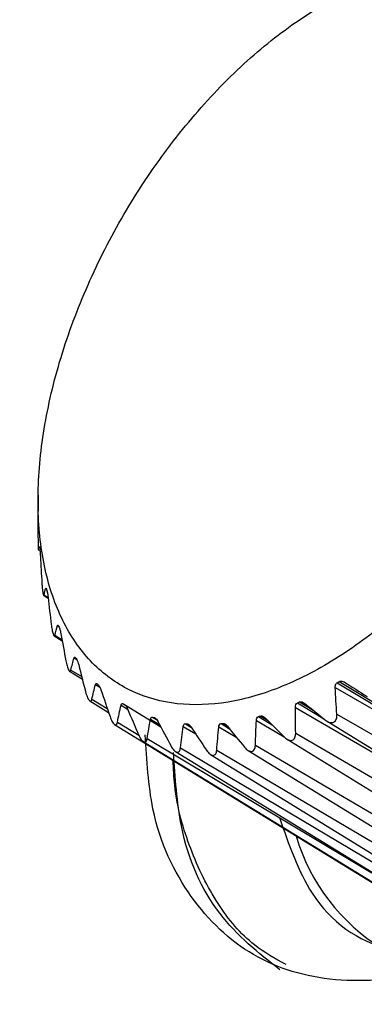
# Model space of a CAD drawing. Header units: millimetres. Extents: x 15358 to 16483, y 10132 to 11382.
# Tile 54 of 166: x 16212 to 16220, y 10405 to 10427. Entities that reach past the tile are written whole.
import ezdxf

# ---------------------------------------------------------------- set-up
doc = ezdxf.new("R2010")
doc.units = ezdxf.units.MM

msp = doc.modelspace()

# ---------------------------------------------------------------- linework, layer by layer
at = {"color": 7, "linetype": 'Continuous', "lineweight": 25}
for p, q in [((16212.796, 10416.04), (16212.794, 10415.695)), ((16212.969, 10413.955), (16212.981, 10413.948)), ((16212.918, 10413.798), (16213.021, 10413.735)), ((16212.926, 10413.806), (16213.018, 10413.75)), ((16213.23, 10413.119), (16213.258, 10413.101)), ((16213.152, 10412.893), (16213.336, 10412.78)), ((16213.169, 10412.908), (16213.331, 10412.809)), ((16213.602, 10412.396), (16213.662, 10412.36)), ((16213.5, 10412.1), (16213.787, 10411.924)), ((16213.529, 10412.125), (16213.773, 10411.977)), ((16214.08, 10411.799), (16214.182, 10411.738)), ((16219.453, 10411.731), (16224.486, 10408.835)), ((16219.496, 10411.841), (16224.486, 10408.835)), ((16219.545, 10411.869), (16223.571, 10409.445)), ((16213.955, 10411.433), (16214.375, 10411.176)), ((16214, 10411.471), (16214.346, 10411.261)), ((16214.654, 10411.339), (16214.801, 10411.251)), ((16214.699, 10411.371), (16214.736, 10411.349)), ((16214.733, 10411.351), (16215.543, 10410.855)), ((16218.562, 10411.29), (16222.306, 10409.118)), ((16218.609, 10411.389), (16219.212, 10411.024)), ((16218.657, 10411.41), (16218.958, 10411.228)), ((16215.314, 10411.025), (16215.516, 10410.904)), ((16215.363, 10411.072), (16215.45, 10411.018)), ((16215.401, 10411.06), (16215.426, 10411.044)), ((16217.687, 10410.995), (16218.309, 10410.631)), ((16217.737, 10411.083), (16218.043, 10410.897)), ((16217.784, 10411.095), (16217.937, 10411.002)), ((16219.492, 10411.134), (16225.597, 10407.622)), ((16214.509, 10410.906), (16220.732, 10407.088)), ((16214.573, 10410.956), (16215.052, 10410.669)), ((16216.048, 10410.861), (16216.328, 10410.695)), ((16216.099, 10410.922), (16216.231, 10410.841)), ((16216.141, 10410.919), (16216.197, 10410.884)), ((16216.844, 10410.851), (16217.246, 10410.614)), ((16216.895, 10410.926), (16217.088, 10410.808)), ((16216.94, 10410.931), (16217.036, 10410.872)), ((16219.271, 10410.98), (16225.207, 10407.338)), ((16215.239, 10410.591), (16221.494, 10406.853)), ((16218.375, 10410.576), (16224.629, 10406.74)), ((16218.568, 10410.711), (16224.842, 10407.073)), ((16215.153, 10410.526), (16221.376, 10406.708)), ((16215.986, 10410.382), (16222.41, 10406.568)), ((16216.799, 10410.332), (16223.241, 10406.536)), ((16217.665, 10410.442), (16224.124, 10406.666)), ((16215.875, 10410.3), (16222.102, 10406.48)), ((16216.662, 10410.233), (16222.895, 10406.409)), ((16217.501, 10410.325), (16223.742, 10406.496))]:
    msp.add_line(p, q, dxfattribs=at)
msp.add_arc((16222.829, 10409.671), 4.435, 196.5066, 238.5171, dxfattribs=at)
for points, knots in [([(16201.428, 10354.418), (16201.355, 10354.426), (16201.109, 10354.453), (16200.747, 10354.82), (16200.387, 10356.093), (16200.153, 10358.224), (16200.118, 10360.674), (16200.076, 10365.662), (16199.984, 10376.319), (16199.911, 10392.548), (16199.928, 10411.853), (16200.073, 10426.205), (16200.14, 10434.593), (16200.184, 10436.952), (16200.477, 10438.284), (16201.015, 10439.655), (16201.822, 10441.074), (16202.68, 10442.32), (16203.904, 10443.466), (16205.608, 10445.221), (16209.123, 10448.639), (16214.546, 10453.668), (16222.311, 10460.26), (16231.275, 10467.168), (16241.569, 10474.246), (16252.361, 10480.841), (16263.611, 10486.927), (16275.277, 10492.489), (16286.319, 10497.1), (16296.628, 10500.904), (16304.693, 10503.579), (16310.197, 10505.22), (16312.915, 10506.025), (16314.348, 10506.378), (16315.176, 10506.32), (16315.558, 10506.293)], [0, 0, 0, 0, 0.001336, 0.004547, 0.00816, 0.019464, 0.030874, 0.042302, 0.08787, 0.177711, 0.265545, 0.352881, 0.374654, 0.380077, 0.385438, 0.390785, 0.396092, 0.40406, 0.412128, 0.420166, 0.439139, 0.4823, 0.525488, 0.583171, 0.640912, 0.698737, 0.756593, 0.81427, 0.871773, 0.914842, 0.9579, 0.982016, 0.988312, 0.99461, 1, 1, 1, 1]), ([(16218.722, 10426.727), (16218.3, 10426.447), (16217.887, 10426.124), (16217.08, 10425.398), (16216.682, 10424.99), (16215.936, 10424.123), (16215.584, 10423.661), (16215.087, 10422.925), (16214.927, 10422.671), (16214.623, 10422.161), (16214.479, 10421.902), (16214.071, 10421.118), (16213.83, 10420.582), (16213.415, 10419.492), (16213.246, 10418.953), (16213.051, 10418.153), (16212.995, 10417.887), (16212.903, 10417.36), (16212.868, 10417.097), (16212.792, 10416.332), (16212.782, 10415.844), (16212.829, 10415.147), (16212.855, 10414.92), (16212.928, 10414.482), (16212.975, 10414.272), (16213.143, 10413.672), (16213.293, 10413.309), (16213.579, 10412.821), (16213.683, 10412.669), (16213.908, 10412.39), (16214.149, 10412.135), (16214.423, 10411.928), (16214.712, 10411.744), (16214.866, 10411.664), (16215.345, 10411.465), (16215.687, 10411.386), (16216.415, 10411.331), (16216.805, 10411.357), (16217.601, 10411.515), (16218.008, 10411.645), (16218.633, 10411.918), (16218.845, 10412.023), (16219.266, 10412.254), (16219.475, 10412.381), (16220.099, 10412.796), (16220.512, 10413.117), (16221.327, 10413.85), (16221.716, 10414.25), (16222.275, 10414.899), (16222.457, 10415.123), (16222.813, 10415.589), (16222.986, 10415.83), (16223.482, 10416.565), (16223.784, 10417.072), (16224.194, 10417.859), (16224.324, 10418.126), (16224.566, 10418.666), (16224.678, 10418.935), (16224.987, 10419.744), (16225.156, 10420.282), (16225.354, 10421.09), (16225.41, 10421.359), (16225.502, 10421.884), (16225.573, 10422.401), (16225.603, 10422.9), (16225.613, 10423.39), (16225.608, 10423.632), (16225.561, 10424.333), (16225.489, 10424.766), (16225.322, 10425.367), (16225.256, 10425.559), (16225.104, 10425.927), (16225.018, 10426.1), (16224.735, 10426.585), (16224.512, 10426.863), (16224.124, 10427.212), (16223.985, 10427.318), (16223.695, 10427.502), (16223.543, 10427.581), (16223.069, 10427.779), (16222.727, 10427.86), (16221.99, 10427.916), (16221.607, 10427.89), (16221.013, 10427.773), (16220.811, 10427.721), (16220.401, 10427.591), (16220.191, 10427.512), (16219.564, 10427.238), (16219.144, 10427.008), (16218.722, 10426.727)], [0, 0, 0, 0, 0.03125, 0.03125, 0.0625, 0.0625, 0.09375, 0.09375, 0.109375, 0.109375, 0.125, 0.125, 0.15625, 0.15625, 0.1875, 0.1875, 0.203125, 0.203125, 0.21875, 0.21875, 0.25, 0.25, 0.265625, 0.265625, 0.28125, 0.28125, 0.3125, 0.3125, 0.328125, 0.328125, 0.34375, 0.359375, 0.359375, 0.375, 0.375, 0.40625, 0.40625, 0.4375, 0.4375, 0.46875, 0.46875, 0.484375, 0.484375, 0.5, 0.5, 0.53125, 0.53125, 0.5625, 0.5625, 0.578125, 0.578125, 0.59375, 0.59375, 0.625, 0.625, 0.640625, 0.640625, 0.65625, 0.65625, 0.6875, 0.6875, 0.703125, 0.703125, 0.71875, 0.734375, 0.734375, 0.75, 0.75, 0.78125, 0.78125, 0.796875, 0.796875, 0.8125, 0.8125, 0.84375, 0.84375, 0.859375, 0.859375, 0.875, 0.875, 0.90625, 0.90625, 0.9375, 0.9375, 0.953125, 0.953125, 0.96875, 0.96875, 1, 1, 1, 1]), ([(16212.794, 10415.695), (16212.794, 10415.688), (16212.793, 10415.677), (16212.793, 10415.667), (16212.793, 10415.663)], [0, 0, 0, 0, 0.604271, 1, 1, 1, 1]), ([(16212.793, 10415.089), (16212.794, 10415.054), (16212.794, 10415.016), (16212.795, 10414.94), (16212.796, 10414.901), (16212.799, 10414.84), (16212.8, 10414.819), (16212.803, 10414.797), (16212.804, 10414.796), (16212.805, 10414.801)], [0, 0, 0, 0, 0.25, 0.25, 0.5, 0.5, 0.75, 0.75, 1, 1, 1, 1]), ([(16212.825, 10414.89), (16212.826, 10414.89), (16212.827, 10414.891), (16212.829, 10414.878), (16212.831, 10414.861), (16212.832, 10414.851), (16212.832, 10414.849)], [0, 0, 0, 0, 0.219252, 0.614179, 0.952285, 1, 1, 1, 1]), ([(16212.837, 10414.797), (16212.838, 10414.789), (16212.839, 10414.78), (16212.84, 10414.77), (16212.841, 10414.758), (16212.842, 10414.745), (16212.843, 10414.732), (16212.844, 10414.715), (16212.845, 10414.697), (16212.846, 10414.679), (16212.847, 10414.674), (16212.847, 10414.669), (16212.847, 10414.664)], [0.0000071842, 0.0000071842, 0.0000071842, 0.0000071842, 0.0000389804, 0.0000389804, 0.0000389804, 0.0000776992, 0.0000776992, 0.0000776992, 0.0001307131, 0.0001307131, 0.0001307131, 0.0001470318, 0.0001470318, 0.0001470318, 0.0001470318]), ([(16212.881, 10414.069), (16212.883, 10414.033), (16212.886, 10413.995), (16212.893, 10413.919), (16212.898, 10413.882), (16212.908, 10413.826), (16212.913, 10413.808), (16212.92, 10413.794), (16212.924, 10413.796), (16212.926, 10413.806)], [0, 0, 0, 0, 0.25, 0.25, 0.5, 0.5, 0.75, 0.75, 1, 1, 1, 1]), ([(16212.969, 10413.955), (16212.97, 10413.959), (16212.972, 10413.961), (16212.974, 10413.96), (16212.976, 10413.959), (16212.978, 10413.956), (16212.98, 10413.951), (16212.981, 10413.946), (16212.983, 10413.94), (16212.986, 10413.932), (16212.986, 10413.93), (16212.986, 10413.929), (16212.987, 10413.928)], [0.0000025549, 0.0000025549, 0.0000025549, 0.0000025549, 0.0000569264, 0.0000569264, 0.0000569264, 0.0000999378, 0.0000999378, 0.0000999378, 0.0001366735, 0.0001366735, 0.0001366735, 0.0001423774, 0.0001423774, 0.0001423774, 0.0001423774]), ([(16212.998, 10413.88), (16213, 10413.874), (16213.002, 10413.866), (16213.003, 10413.858), (16213.006, 10413.847), (16213.008, 10413.835), (16213.01, 10413.822), (16213.012, 10413.806), (16213.015, 10413.788), (16213.017, 10413.771), (16213.018, 10413.764), (16213.019, 10413.757), (16213.019, 10413.75)], [0.0000098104, 0.0000098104, 0.0000098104, 0.0000098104, 0.0000386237, 0.0000386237, 0.0000386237, 0.0000770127, 0.0000770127, 0.0000770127, 0.0001288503, 0.0001288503, 0.0001288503, 0.0001497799, 0.0001497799, 0.0001497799, 0.0001497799]), ([(16213.09, 10413.143), (16213.095, 10413.106), (16213.101, 10413.068), (16213.115, 10412.994), (16213.123, 10412.959), (16213.14, 10412.909), (16213.148, 10412.895), (16213.16, 10412.889), (16213.165, 10412.895), (16213.169, 10412.908)], [0, 0, 0, 0, 0.25, 0.25, 0.5, 0.5, 0.75, 0.75, 1, 1, 1, 1]), ([(16213.23, 10413.119), (16213.232, 10413.125), (16213.234, 10413.128), (16213.237, 10413.129), (16213.239, 10413.13), (16213.242, 10413.129), (16213.246, 10413.125), (16213.248, 10413.121), (16213.251, 10413.116), (16213.255, 10413.109), (16213.255, 10413.108), (16213.256, 10413.107), (16213.256, 10413.106)], [0.000003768, 0.000003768, 0.000003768, 0.000003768, 0.0000573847, 0.0000573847, 0.0000573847, 0.0001005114, 0.0001005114, 0.0001005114, 0.0001372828, 0.0001372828, 0.0001372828, 0.0001436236, 0.0001436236, 0.0001436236, 0.0001436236]), ([(16213.274, 10413.064), (16213.276, 10413.059), (16213.278, 10413.054), (16213.28, 10413.048), (16213.284, 10413.038), (16213.287, 10413.027), (16213.29, 10413.016), (16213.294, 10413), (16213.298, 10412.984), (16213.301, 10412.968), (16213.303, 10412.958), (16213.305, 10412.949), (16213.307, 10412.939)], [0.0000146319, 0.0000146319, 0.0000146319, 0.0000146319, 0.000038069, 0.000038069, 0.000038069, 0.0000759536, 0.0000759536, 0.0000759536, 0.0001257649, 0.0001257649, 0.0001257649, 0.0001547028, 0.0001547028, 0.0001547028, 0.0001547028]), ([(16213.419, 10412.328), (16213.426, 10412.291), (16213.434, 10412.253), (16213.455, 10412.182), (16213.467, 10412.149), (16213.49, 10412.106), (16213.501, 10412.096), (16213.518, 10412.098), (16213.525, 10412.109), (16213.529, 10412.125)], [0, 0, 0, 0, 0.25, 0.25, 0.5, 0.5, 0.75, 0.75, 1, 1, 1, 1]), ([(16213.602, 10412.396), (16213.605, 10412.403), (16213.607, 10412.409), (16213.611, 10412.412), (16213.614, 10412.414), (16213.618, 10412.414), (16213.622, 10412.412), (16213.626, 10412.41), (16213.63, 10412.406), (16213.634, 10412.401), (16213.635, 10412.4), (16213.635, 10412.399), (16213.636, 10412.397)], [0.0000051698, 0.0000051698, 0.0000051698, 0.0000051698, 0.0000579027, 0.0000579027, 0.0000579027, 0.0001011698, 0.0001011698, 0.0001011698, 0.0001379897, 0.0001379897, 0.0001379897, 0.000145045, 0.000145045, 0.000145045, 0.000145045]), ([(16219.545, 10411.869), (16219.553, 10411.874), (16219.561, 10411.877), (16219.571, 10411.878), (16219.581, 10411.88), (16219.593, 10411.88), (16219.604, 10411.878), (16219.62, 10411.875), (16219.635, 10411.869), (16219.65, 10411.861), (16219.654, 10411.859), (16219.658, 10411.856), (16219.662, 10411.854)], [0.0000058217, 0.0000058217, 0.0000058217, 0.0000058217, 0.0000391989, 0.0000391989, 0.0000391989, 0.0000781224, 0.0000781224, 0.0000781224, 0.000131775, 0.000131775, 0.000131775, 0.0001455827, 0.0001455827, 0.0001455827, 0.0001455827]), ([(16214.08, 10411.799), (16214.082, 10411.808), (16214.085, 10411.815), (16214.09, 10411.82), (16214.093, 10411.824), (16214.097, 10411.826), (16214.103, 10411.826), (16214.107, 10411.825), (16214.112, 10411.823), (16214.117, 10411.819), (16214.118, 10411.818), (16214.119, 10411.817), (16214.12, 10411.816)], [0.0000068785, 0.0000068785, 0.0000068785, 0.0000068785, 0.0000585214, 0.0000585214, 0.0000585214, 0.0001019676, 0.0001019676, 0.0001019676, 0.0001388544, 0.0001388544, 0.0001388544, 0.0001467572, 0.0001467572, 0.0001467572, 0.0001467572]), ([(16214.149, 10411.788), (16214.159, 10411.779), (16214.17, 10411.762), (16214.189, 10411.723), (16214.198, 10411.701), (16214.205, 10411.679)], [0, 0, 0, 0, 0.5, 0.5, 1, 1, 1, 1]), ([(16219.453, 10411.731), (16219.452, 10411.748), (16219.453, 10411.766), (16219.457, 10411.782), (16219.46, 10411.795), (16219.465, 10411.807), (16219.472, 10411.817), (16219.477, 10411.825), (16219.485, 10411.833), (16219.493, 10411.838), (16219.494, 10411.839), (16219.495, 10411.84), (16219.496, 10411.841)], [0.0000006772, 0.0000006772, 0.0000006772, 0.0000006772, 0.0000561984, 0.0000561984, 0.0000561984, 0.0000990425, 0.0000990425, 0.0000990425, 0.0001357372, 0.0001357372, 0.0001357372, 0.0001404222, 0.0001404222, 0.0001404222, 0.0001404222]), ([(16213.86, 10411.637), (16213.87, 10411.6), (16213.881, 10411.563), (16213.908, 10411.496), (16213.924, 10411.466), (16213.954, 10411.431), (16213.967, 10411.425), (16213.988, 10411.436), (16213.995, 10411.451), (16214, 10411.471)], [0, 0, 0, 0, 0.25, 0.25, 0.5, 0.5, 0.75, 0.75, 1, 1, 1, 1]), ([(16214.654, 10411.339), (16214.656, 10411.35), (16214.659, 10411.358), (16214.664, 10411.365), (16214.668, 10411.37), (16214.672, 10411.374), (16214.678, 10411.376), (16214.683, 10411.377), (16214.689, 10411.376), (16214.695, 10411.374), (16214.696, 10411.373), (16214.697, 10411.372), (16214.699, 10411.371)], [0.0000091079, 0.0000091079, 0.0000091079, 0.0000091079, 0.0000593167, 0.0000593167, 0.0000593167, 0.0001030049, 0.0001030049, 0.0001030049, 0.0001399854, 0.0001399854, 0.0001399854, 0.0001489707, 0.0001489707, 0.0001489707, 0.0001489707]), ([(16214.733, 10411.351), (16214.739, 10411.347), (16214.747, 10411.341), (16214.753, 10411.333), (16214.76, 10411.326), (16214.767, 10411.316), (16214.774, 10411.306), (16214.783, 10411.291), (16214.791, 10411.274), (16214.799, 10411.257), (16214.799, 10411.256), (16214.8, 10411.254), (16214.8, 10411.253)], [0.0000004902, 0.0000004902, 0.0000004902, 0.0000004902, 0.000039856, 0.000039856, 0.000039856, 0.0000793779, 0.0000793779, 0.0000793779, 0.000135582, 0.000135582, 0.000135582, 0.0001404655, 0.0001404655, 0.0001404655, 0.0001404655]), ([(16218.657, 10411.41), (16218.665, 10411.414), (16218.674, 10411.416), (16218.684, 10411.416), (16218.694, 10411.416), (16218.705, 10411.414), (16218.716, 10411.41), (16218.731, 10411.405), (16218.746, 10411.397), (16218.76, 10411.387), (16218.763, 10411.384), (16218.766, 10411.382), (16218.769, 10411.38)], [0.0000044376, 0.0000044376, 0.0000044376, 0.0000044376, 0.0000393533, 0.0000393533, 0.0000393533, 0.000078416, 0.000078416, 0.000078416, 0.0001327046, 0.0001327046, 0.0001327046, 0.0001442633, 0.0001442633, 0.0001442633, 0.0001442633]), ([(16214.407, 10411.083), (16214.419, 10411.047), (16214.434, 10411.011), (16214.467, 10410.949), (16214.486, 10410.923), (16214.522, 10410.896), (16214.538, 10410.895), (16214.561, 10410.914), (16214.569, 10410.933), (16214.573, 10410.956)], [0, 0, 0, 0, 0.25, 0.25, 0.5, 0.5, 0.75, 0.75, 1, 1, 1, 1]), ([(16215.401, 10411.06), (16215.408, 10411.057), (16215.416, 10411.053), (16215.424, 10411.047), (16215.432, 10411.04), (16215.44, 10411.032), (16215.447, 10411.023), (16215.458, 10411.009), (16215.467, 10410.994), (16215.476, 10410.978), (16215.477, 10410.976), (16215.478, 10410.975), (16215.479, 10410.973)], [0.0000008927, 0.0000008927, 0.0000008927, 0.0000008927, 0.0000397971, 0.0000397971, 0.0000397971, 0.0000792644, 0.0000792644, 0.0000792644, 0.0001352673, 0.0001352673, 0.0001352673, 0.0001408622, 0.0001408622, 0.0001408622, 0.0001408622]), ([(16217.784, 10411.095), (16217.792, 10411.098), (16217.801, 10411.098), (16217.81, 10411.097), (16217.82, 10411.095), (16217.831, 10411.091), (16217.841, 10411.086), (16217.855, 10411.079), (16217.869, 10411.069), (16217.882, 10411.057), (16217.884, 10411.055), (16217.886, 10411.052), (16217.889, 10411.05)], [0.0000033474, 0.0000033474, 0.0000033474, 0.0000033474, 0.0000394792, 0.0000394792, 0.0000394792, 0.0000786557, 0.0000786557, 0.0000786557, 0.0001334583, 0.0001334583, 0.0001334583, 0.0001432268, 0.0001432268, 0.0001432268, 0.0001432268]), ([(16219.238, 10411.003), (16219.266, 10410.981), (16219.298, 10410.962), (16219.362, 10410.944), (16219.396, 10410.945), (16219.449, 10410.973), (16219.47, 10410.999), (16219.492, 10411.062), (16219.495, 10411.098), (16219.492, 10411.134)], [0, 0, 0, 0, 0.25, 0.25, 0.5, 0.5, 0.75, 0.75, 1, 1, 1, 1]), ([(16216.048, 10410.861), (16216.051, 10410.879), (16216.056, 10410.895), (16216.073, 10410.917), (16216.085, 10410.924), (16216.099, 10410.922)], [0, 0, 0, 0, 0.5, 0.5, 1, 1, 1, 1]), ([(16216.141, 10410.919), (16216.149, 10410.918), (16216.157, 10410.915), (16216.166, 10410.91), (16216.174, 10410.906), (16216.183, 10410.899), (16216.192, 10410.891), (16216.204, 10410.879), (16216.215, 10410.865), (16216.225, 10410.85), (16216.226, 10410.849), (16216.228, 10410.847), (16216.229, 10410.845)], [0.0000016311, 0.0000016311, 0.0000016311, 0.0000016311, 0.000039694, 0.000039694, 0.000039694, 0.0000790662, 0.0000790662, 0.0000790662, 0.0001347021, 0.0001347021, 0.0001347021, 0.000141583, 0.000141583, 0.000141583, 0.000141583]), ([(16216.94, 10410.931), (16216.948, 10410.931), (16216.957, 10410.93), (16216.966, 10410.927), (16216.975, 10410.924), (16216.985, 10410.919), (16216.995, 10410.912), (16217.008, 10410.903), (16217.02, 10410.89), (16217.032, 10410.877), (16217.034, 10410.875), (16217.035, 10410.873), (16217.037, 10410.871)], [0.0000024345, 0.0000024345, 0.0000024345, 0.0000024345, 0.00003959, 0.00003959, 0.00003959, 0.000078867, 0.000078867, 0.000078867, 0.0001341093, 0.0001341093, 0.0001341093, 0.0001423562, 0.0001423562, 0.0001423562, 0.0001423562]), ([(16215.048, 10410.676), (16215.063, 10410.641), (16215.081, 10410.607), (16215.121, 10410.551), (16215.143, 10410.529), (16215.184, 10410.511), (16215.202, 10410.515), (16215.227, 10410.542), (16215.235, 10410.565), (16215.239, 10410.591)], [0, 0, 0, 0, 0.25, 0.25, 0.5, 0.5, 0.75, 0.75, 1, 1, 1, 1]), ([(16223.928, 10406.409), (16223.145, 10406.024), (16221.58, 10405.256), (16219.407, 10405.071), (16217.546, 10405.623), (16216.154, 10406.959), (16215.319, 10408.678), (16215.23, 10410.104), (16215.194, 10410.674)], [0, 0, 0, 0, 0.176485, 0.352973, 0.529467, 0.705969, 0.882476, 1, 1, 1, 1]), ([(16218.318, 10410.622), (16218.344, 10410.596), (16218.373, 10410.574), (16218.434, 10410.548), (16218.466, 10410.544), (16218.519, 10410.563), (16218.539, 10410.585), (16218.564, 10410.642), (16218.569, 10410.676), (16218.568, 10410.711)], [0, 0, 0, 0, 0.25, 0.25, 0.5, 0.5, 0.75, 0.75, 1, 1, 1, 1]), ([(16215.774, 10410.423), (16215.792, 10410.39), (16215.813, 10410.359), (16215.858, 10410.309), (16215.884, 10410.291), (16215.929, 10410.282), (16215.948, 10410.291), (16215.974, 10410.327), (16215.982, 10410.352), (16215.986, 10410.382)], [0, 0, 0, 0, 0.25, 0.25, 0.5, 0.5, 0.75, 0.75, 1, 1, 1, 1]), ([(16216.57, 10410.33), (16216.591, 10410.298), (16216.615, 10410.27), (16216.667, 10410.227), (16216.694, 10410.214), (16216.743, 10410.214), (16216.763, 10410.228), (16216.789, 10410.271), (16216.796, 10410.3), (16216.799, 10410.332)], [0, 0, 0, 0, 0.25, 0.25, 0.5, 0.5, 0.75, 0.75, 1, 1, 1, 1]), ([(16217.423, 10410.396), (16217.447, 10410.368), (16217.473, 10410.342), (16217.53, 10410.307), (16217.56, 10410.299), (16217.611, 10410.309), (16217.632, 10410.327), (16217.658, 10410.377), (16217.664, 10410.409), (16217.665, 10410.442)], [0, 0, 0, 0, 0.25, 0.25, 0.5, 0.5, 0.75, 0.75, 1, 1, 1, 1]), ([(16218.216, 10405.415), (16217.735, 10405.794), (16216.758, 10406.563), (16215.96, 10408.3), (16215.868, 10409.718), (16215.831, 10410.282)], [0, 0, 0, 0, 0.368155, 0.748456, 1, 1, 1, 1]), ([(16218.353, 10405.531), (16218.11, 10405.666), (16217.517, 10405.994), (16216.786, 10406.869), (16216.19, 10408.08), (16215.867, 10409.184), (16215.829, 10409.915), (16215.819, 10410.102)], [0, 0, 0, 0, 0.171286, 0.417585, 0.671031, 0.915802, 1, 1, 1, 1]), ([(16218.204, 10408.827), (16218.413, 10408.222), (16218.896, 10406.819), (16220.423, 10405.717), (16221.832, 10405.757), (16222.443, 10405.774)], [0, 0, 0, 0, 0.300548, 0.696775, 1, 1, 1, 1])]:
    msp.add_open_spline(points, degree=3, knots=knots, dxfattribs=at)
for points in [[(16212.793, 10415.663), (16212.792, 10415.471), (16212.792, 10415.28), (16212.793, 10415.089)], [(16212.832, 10414.849), (16212.834, 10414.832), (16212.836, 10414.814), (16212.837, 10414.797)], [(16212.847, 10414.664), (16212.857, 10414.465), (16212.868, 10414.267), (16212.881, 10414.069)], [(16212.926, 10413.806), (16212.939, 10413.856), (16212.953, 10413.906), (16212.969, 10413.955)], [(16212.987, 10413.928), (16212.99, 10413.912), (16212.994, 10413.896), (16212.998, 10413.88)], [(16213.019, 10413.75), (16213.042, 10413.548), (16213.066, 10413.345), (16213.09, 10413.143)], [(16213.169, 10412.908), (16213.188, 10412.979), (16213.208, 10413.049), (16213.23, 10413.119)], [(16213.256, 10413.106), (16213.262, 10413.092), (16213.268, 10413.078), (16213.274, 10413.064)], [(16213.307, 10412.939), (16213.343, 10412.735), (16213.381, 10412.531), (16213.419, 10412.328)], [(16213.529, 10412.125), (16213.552, 10412.216), (16213.576, 10412.306), (16213.602, 10412.396)], [(16213.636, 10412.397), (16213.644, 10412.386), (16213.652, 10412.374), (16213.66, 10412.362)], [(16213.66, 10412.362), (16213.676, 10412.338), (16213.693, 10412.29), (16213.705, 10412.245)], [(16213.705, 10412.245), (16213.756, 10412.042), (16213.807, 10411.839), (16213.86, 10411.637)], [(16214, 10411.471), (16214.025, 10411.58), (16214.052, 10411.69), (16214.08, 10411.799)], [(16214.12, 10411.816), (16214.13, 10411.806), (16214.139, 10411.797), (16214.149, 10411.788)], [(16214.205, 10411.679), (16214.272, 10411.48), (16214.339, 10411.281), (16214.407, 10411.083)], [(16219.492, 10411.134), (16219.478, 10411.333), (16219.465, 10411.532), (16219.453, 10411.731)], [(16219.496, 10411.841), (16219.512, 10411.85), (16219.529, 10411.859), (16219.545, 10411.869)], [(16219.662, 10411.854), (16219.83, 10411.747), (16219.998, 10411.64), (16220.167, 10411.533)], [(16214.573, 10410.956), (16214.599, 10411.084), (16214.626, 10411.212), (16214.654, 10411.339)], [(16214.699, 10411.371), (16214.71, 10411.364), (16214.722, 10411.358), (16214.733, 10411.351)], [(16214.8, 10411.253), (16214.882, 10411.06), (16214.965, 10410.868), (16215.048, 10410.676)], [(16218.562, 10411.29), (16218.562, 10411.333), (16218.576, 10411.375), (16218.609, 10411.389)], [(16218.568, 10410.711), (16218.565, 10410.904), (16218.563, 10411.097), (16218.562, 10411.29)], [(16218.609, 10411.389), (16218.625, 10411.396), (16218.641, 10411.403), (16218.657, 10411.41)], [(16218.769, 10411.38), (16218.925, 10411.254), (16219.081, 10411.129), (16219.238, 10411.003)], [(16215.239, 10410.591), (16215.263, 10410.736), (16215.288, 10410.88), (16215.314, 10411.025)], [(16215.314, 10411.025), (16215.32, 10411.057), (16215.336, 10411.08), (16215.363, 10411.072)], [(16215.363, 10411.072), (16215.375, 10411.068), (16215.388, 10411.064), (16215.401, 10411.06)], [(16217.665, 10410.442), (16217.671, 10410.626), (16217.678, 10410.81), (16217.687, 10410.995)], [(16217.687, 10410.995), (16217.689, 10411.035), (16217.705, 10411.074), (16217.737, 10411.083)], [(16217.737, 10411.083), (16217.753, 10411.087), (16217.768, 10411.091), (16217.784, 10411.095)], [(16217.889, 10411.05), (16218.031, 10410.908), (16218.174, 10410.765), (16218.318, 10410.622)], [(16215.479, 10410.973), (16215.577, 10410.79), (16215.675, 10410.606), (16215.774, 10410.423)], [(16215.986, 10410.382), (16216.005, 10410.541), (16216.026, 10410.701), (16216.048, 10410.861)], [(16216.099, 10410.922), (16216.113, 10410.921), (16216.127, 10410.92), (16216.141, 10410.919)], [(16216.229, 10410.845), (16216.342, 10410.673), (16216.456, 10410.501), (16216.57, 10410.33)], [(16216.799, 10410.332), (16216.813, 10410.505), (16216.828, 10410.678), (16216.844, 10410.851)], [(16216.844, 10410.851), (16216.848, 10410.889), (16216.864, 10410.923), (16216.895, 10410.926)], [(16216.895, 10410.926), (16216.91, 10410.927), (16216.925, 10410.929), (16216.94, 10410.931)], [(16217.037, 10410.871), (16217.165, 10410.712), (16217.294, 10410.554), (16217.423, 10410.396)]]:
    msp.add_open_spline(points, degree=3, dxfattribs=at)

doc.saveas('drawing.dxf')
